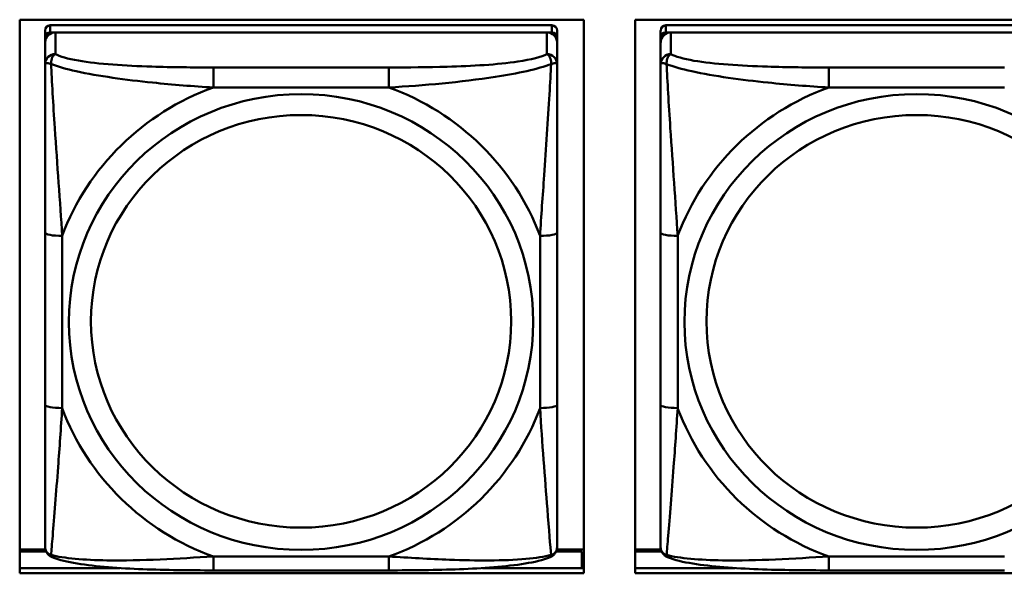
# Model space of a CAD drawing. Header units: inches. Extents: x 0.8 to 72.9, y -7.8 to 49.3.
# Tile 179 of 256: x 48.1 to 49.3, y 19.5 to 20.2. Entities that reach past the tile are written whole.
import ezdxf

# ---------------------------------------------------------------- set-up
doc = ezdxf.new("R2010")
doc.units = ezdxf.units.IN
doc.header["$MEASUREMENT"] = 0
doc.layers.add('Visible Edges(ROSSANSI)', color=7, linetype='Continuous', lineweight=50)
doc.layers.add('Visible Tangent Edges(ROSSANSI)', color=7, linetype='Continuous', lineweight=50)

msp = doc.modelspace()

# ---------------------------------------------------------------- linework, layer by layer
at = {"layer": 'Visible Edges(ROSSANSI)'}
for p, q in [((48.132, 19.5309), (48.132, 20.1696)), ((48.132, 20.1696), (48.7826, 20.1696)), ((48.746, 20.1631), (48.1673, 20.1631)), ((48.7826, 20.1696), (48.7826, 19.5309)), ((48.842, 19.5309), (48.842, 20.1696)), ((48.842, 20.1696), (49.4926, 20.1696)), ((49.456, 20.1631), (48.8773, 20.1631)), ((48.1613, 19.5809), (48.1613, 20.1491)), ((48.1673, 20.1549), (48.746, 20.1549)), ((48.7401, 20.1549), (48.1732, 20.1549)), ((48.7519, 20.1491), (48.7519, 20.1573)), ((48.7519, 20.1491), (48.7519, 20.1433)), ((48.8713, 19.5809), (48.8713, 20.1491)), ((48.8773, 20.1549), (49.456, 20.1548)), ((49.4501, 20.1548), (48.8832, 20.1549)), ((48.1613, 20.1433), (48.1613, 19.5867)), ((48.7519, 20.1183), (48.7519, 20.1433)), ((48.8713, 20.1433), (48.8713, 19.5867)), ((48.7519, 19.7253), (48.7519, 19.9239)), ((48.1613, 19.5867), (48.1613, 19.5891)), ((48.1613, 19.5618), (48.1613, 19.5867)), ((48.8713, 19.5867), (48.8713, 19.5891)), ((48.8713, 19.5617), (48.8713, 19.5867)), ((48.1618, 19.5582), (48.132, 19.5582)), ((48.7826, 19.5582), (48.7514, 19.5582)), ((48.8718, 19.5582), (48.842, 19.5582)), ((48.132, 19.5559), (48.1626, 19.5559)), ((48.7506, 19.5559), (48.7804, 19.5559)), ((48.7804, 19.5559), (48.7804, 19.537)), ((48.7826, 19.548), (48.7804, 19.548)), ((48.842, 19.5559), (48.8726, 19.5559)), ((48.132, 19.537), (48.2476, 19.537)), ((48.6658, 19.537), (48.7826, 19.537)), ((48.842, 19.537), (48.9573, 19.537)), ((48.7826, 19.5309), (48.132, 19.5309)), ((48.5578, 19.5343), (48.3555, 19.5343)), ((49.4926, 19.5309), (48.842, 19.5309)), ((49.2678, 19.5343), (49.0655, 19.5343))]:
    msp.add_line(p, q, dxfattribs=at)
for centre, major_axis, start_param, end_param in [((48.1673, 20.1573), (-0.00591, 0), 4.712366, 6.283162), ((48.746, 20.1573), (0.00591, 0), 6.283162, 7.853958), ((48.8773, 20.1573), (-0.00591, 0), 4.712366, 6.283162), ((48.1732, 20.1433), (-0.0118, 0), 4.712366, 6.283162), ((48.1673, 20.1491), (-0.00591, 0), 4.712366, 6.283162), ((48.7401, 20.1433), (0.0118, 0), 6.283162, 7.853958), ((48.746, 20.1491), (0.00591, 0), 6.283162, 7.853958), ((48.8832, 20.1433), (-0.0118, 0), 4.712366, 6.283162), ((48.8773, 20.1491), (-0.00591, 0), 4.712366, 6.283162)]:
    msp.add_ellipse(centre, major_axis=major_axis, ratio=0.981793, start_param=start_param, end_param=end_param, dxfattribs=at)
for points, knots in [([(48.7519, 20.1183), (48.7519, 20.1143), (48.7519, 20.1092), (48.7519, 20.0962), (48.7519, 20.0881), (48.7519, 20.0686), (48.7519, 20.0568), (48.7519, 20.0307), (48.7519, 20.0165), (48.7519, 19.9882), (48.7519, 19.974), (48.7519, 19.9478), (48.7519, 19.9358), (48.7519, 19.9239)], [-0.7963813, -0.7963813, -0.7963813, -0.7963813, -0.7327374, -0.7327374, -0.6587673, -0.6587673, -0.5649326, -0.5649326, -0.4570471, -0.4570471, -0.3491616, -0.3491616, -0.2569537, -0.2569537, -0.2569537, -0.2569537]), ([(48.7519, 19.7253), (48.7519, 19.7114), (48.7519, 19.6974), (48.7519, 19.67), (48.7519, 19.6565), (48.7519, 19.6305), (48.7519, 19.6179), (48.7519, 19.595), (48.7519, 19.5848), (48.7519, 19.5706), (48.7519, 19.5659), (48.7519, 19.5626), (48.7519, 19.5621), (48.7519, 19.5617)], [0.2569517, 0.2569517, 0.2569517, 0.2569517, 0.3649254, 0.3649254, 0.472899, 0.472899, 0.5808726, 0.5808726, 0.6888463, 0.6888463, 0.7733641, 0.7733641, 0.7968199, 0.7968199, 0.7968199, 0.7968199]), ([(48.1694, 19.5495), (48.1683, 19.5499), (48.1672, 19.5505), (48.1653, 19.5521), (48.1644, 19.553), (48.163, 19.555), (48.1625, 19.556), (48.1618, 19.5579), (48.1616, 19.5588), (48.1614, 19.5604), (48.1613, 19.5611), (48.1613, 19.5618)], [0.02510758, 0.02510758, 0.02510758, 0.02510758, 0.03074015, 0.03074015, 0.03637271, 0.03637271, 0.04200527, 0.04200527, 0.04763784, 0.04763784, 0.0532704, 0.0532704, 0.0532704, 0.0532704]), ([(48.7439, 19.5494), (48.7449, 19.5499), (48.746, 19.5505), (48.748, 19.5521), (48.7488, 19.553), (48.7502, 19.555), (48.7507, 19.556), (48.7514, 19.5578), (48.7516, 19.5587), (48.7518, 19.5603), (48.7519, 19.5611), (48.7519, 19.5617)], [0.0251072, 0.0251072, 0.0251072, 0.0251072, 0.03073932, 0.03073932, 0.03637143, 0.03637143, 0.04200355, 0.04200355, 0.04763567, 0.04763567, 0.05326779, 0.05326779, 0.05326779, 0.05326779]), ([(48.8794, 19.5494), (48.8783, 19.5499), (48.8772, 19.5505), (48.8753, 19.5521), (48.8744, 19.553), (48.873, 19.5549), (48.8725, 19.556), (48.8718, 19.5578), (48.8716, 19.5587), (48.8714, 19.5603), (48.8713, 19.5611), (48.8713, 19.5617)], [0.02510758, 0.02510758, 0.02510758, 0.02510758, 0.03074015, 0.03074015, 0.03637271, 0.03637271, 0.04200527, 0.04200527, 0.04763784, 0.04763784, 0.0532704, 0.0532704, 0.0532704, 0.0532704]), ([(48.3555, 19.5343), (48.3419, 19.5343), (48.3283, 19.5344), (48.301, 19.5348), (48.2874, 19.5351), (48.2605, 19.5361), (48.2472, 19.5369), (48.2216, 19.539), (48.2094, 19.5403), (48.1873, 19.544), (48.1778, 19.546), (48.1694, 19.5495)], [0.2569517, 0.2569517, 0.2569517, 0.2569517, 0.3597049, 0.3597049, 0.4624581, 0.4624581, 0.5652113, 0.5652113, 0.6679645, 0.6679645, 0.7707177, 0.7707177, 0.7707177, 0.7707177]), ([(48.7439, 19.5494), (48.7354, 19.546), (48.7259, 19.5439), (48.7039, 19.5403), (48.6917, 19.539), (48.666, 19.5369), (48.6527, 19.5361), (48.6259, 19.5351), (48.6123, 19.5348), (48.585, 19.5344), (48.5713, 19.5343), (48.5578, 19.5343)], [-0.7703503, -0.7703503, -0.7703503, -0.7703503, -0.667671, -0.667671, -0.5649917, -0.5649917, -0.4623124, -0.4623124, -0.3596331, -0.3596331, -0.2569537, -0.2569537, -0.2569537, -0.2569537]), ([(49.0655, 19.5343), (49.0519, 19.5343), (49.0383, 19.5344), (49.011, 19.5347), (48.9974, 19.5351), (48.9705, 19.5361), (48.9572, 19.5369), (48.9316, 19.539), (48.9194, 19.5403), (48.8973, 19.5439), (48.8878, 19.546), (48.8794, 19.5494)], [0.2569517, 0.2569517, 0.2569517, 0.2569517, 0.3597049, 0.3597049, 0.4624581, 0.4624581, 0.5652113, 0.5652113, 0.6679645, 0.6679645, 0.7707177, 0.7707177, 0.7707177, 0.7707177])]:
    msp.add_open_spline(points, degree=3, knots=knots, dxfattribs=at)
at = {"layer": 'Visible Tangent Edges(ROSSANSI)'}
for p, q in [((48.1673, 20.1549), (48.1673, 20.1631)), ((48.746, 20.1631), (48.746, 20.1549)), ((48.8773, 20.1549), (48.8773, 20.1631)), ((48.1613, 20.1573), (48.1613, 20.1491)), ((48.1732, 20.13), (48.1732, 20.1549)), ((48.7401, 20.1549), (48.7401, 20.1299)), ((48.8713, 20.1573), (48.8713, 20.1491)), ((48.8832, 20.1299), (48.8832, 20.1549)), ((48.1613, 20.1433), (48.1613, 20.1184)), ((48.8713, 20.1433), (48.8713, 20.1183)), ((48.5578, 20.1145), (48.3555, 20.1145)), ((49.2678, 20.1145), (49.0655, 20.1145)), ((48.3555, 20.0914), (48.5578, 20.0914)), ((49.0655, 20.0914), (49.2678, 20.0914)), ((48.1613, 19.9239), (48.1613, 19.7253)), ((48.8713, 19.9239), (48.8713, 19.7253)), ((48.181, 19.7215), (48.181, 19.9202)), ((48.7322, 19.9201), (48.7322, 19.7215)), ((48.891, 19.7215), (48.891, 19.9201)), ((48.5578, 19.5503), (48.3555, 19.5503)), ((49.2678, 19.5503), (49.0655, 19.5503))]:
    msp.add_line(p, q, dxfattribs=at)
for centre, major_axis, ratio, start_param, end_param in [((48.1732, 20.1184), (-0.0118, 0), 0.981793, 4.712366, 6.283162), ((48.7401, 20.1183), (0.0118, 0), 0.981793, 6.283162, 7.853958), ((48.8832, 20.1183), (-0.0118, 0), 0.981793, 4.712366, 6.283162), ((48.3555, 20.0952), (0, 0.0197), 0.00001, 4.521275, 6.092069), ((48.5578, 20.0952), (0, 0.0197), 0.00001, 4.521276, 6.092075), ((49.0655, 20.0951), (0, 0.0197), 0.00001, 4.521275, 6.092069), ((48.4566, 19.8208), (-0.2936, 0), 0.981793, 5.064132, 5.931395), ((48.4566, 19.8208), (0.2936, 0), 0.981793, 0.351743, 1.219006), ((49.1666, 19.8208), (-0.2936, 0), 0.981793, 5.064132, 5.931395), ((48.181, 19.9239), (-0.0197, 0), 0.189952, 0.000005, 1.570801), ((48.7322, 19.9239), (0.0197, 0), 0.189952, 4.712393, 6.28319), ((48.891, 19.9239), (-0.0197, 0), 0.189952, 0.000005, 1.570801), ((48.181, 19.7253), (-0.0197, 0), 0.189952, 0.000005, 1.570801), ((48.4566, 19.8208), (-0.2936, 0), 0.981793, 0.351743, 1.219006), ((48.4566, 19.8208), (0.2936, 0), 0.981793, 5.064132, 5.931395), ((48.7322, 19.7253), (0.0197, 0), 0.189952, 4.712393, 6.28319), ((48.891, 19.7253), (-0.0197, 0), 0.189952, 0.000005, 1.570801), ((49.1666, 19.8208), (-0.2936, 0), 0.981793, 0.351743, 1.219006), ((48.3555, 19.554), (0, -0.0197), 0.00001, 6.283181, 7.662868), ((48.5578, 19.554), (0, -0.0197), 0.00001, 0.000001, 1.379683), ((49.0655, 19.554), (0, -0.0197), 0.00001, 6.283183, 7.662868)]:
    msp.add_ellipse(centre, major_axis=major_axis, ratio=ratio, start_param=start_param, end_param=end_param, dxfattribs=at)
for centre, major_axis in [((48.4566, 19.8208), (-0.2678, 0)), ((49.1666, 19.8208), (-0.2678, 0)), ((48.4566, 19.8216), (-0.2424, 0)), ((49.1666, 19.8216), (-0.2424, 0))]:
    msp.add_ellipse(centre, major_axis=major_axis, ratio=0.981793, dxfattribs=at)
for points, knots in [([(48.1682, 20.1185), (48.1682, 20.1196), (48.1682, 20.1206), (48.1685, 20.1226), (48.1687, 20.1236), (48.1691, 20.125), (48.1693, 20.1255), (48.1696, 20.1262), (48.1698, 20.1265), (48.1701, 20.127), (48.1703, 20.1274), (48.1709, 20.1281), (48.1712, 20.1286), (48.1721, 20.1294), (48.1726, 20.1297), (48.1732, 20.13)], [-0.00023197, -0.00023197, -0.00023197, -0.00023197, 0.00913095, 0.00913095, 0.01983142, 0.01983142, 0.02651922, 0.02651922, 0.02986312, 0.02986312, 0.03521335, 0.03521335, 0.04377373, 0.04377373, 0.0532704, 0.0532704, 0.0532704, 0.0532704]), ([(48.3555, 20.1145), (48.3318, 20.1145), (48.3078, 20.1147), (48.2845, 20.1154), (48.2538, 20.1164), (48.2229, 20.1184), (48.1997, 20.1224), (48.1876, 20.1244), (48.178, 20.127), (48.1732, 20.13)], [0.2569537, 0.2569537, 0.2569537, 0.2569537, 0.4371919, 0.4371919, 0.4371919, 0.6739428, 0.6739428, 0.6739428, 0.7963818, 0.7963818, 0.7963818, 0.7963818]), ([(48.7401, 20.1299), (48.7344, 20.1265), (48.7219, 20.1235), (48.7067, 20.1213), (48.6832, 20.1178), (48.6541, 20.1161), (48.625, 20.1153), (48.6028, 20.1146), (48.5802, 20.1145), (48.5578, 20.1145)], [-0.7968224, -0.7968224, -0.7968224, -0.7968224, -0.6514613, -0.6514613, -0.6514613, -0.427691, -0.427691, -0.427691, -0.2569517, -0.2569517, -0.2569517, -0.2569517]), ([(48.7401, 20.1299), (48.7406, 20.1297), (48.7411, 20.1293), (48.742, 20.1286), (48.7424, 20.1281), (48.743, 20.1273), (48.7432, 20.127), (48.7435, 20.1264), (48.7436, 20.1262), (48.7439, 20.1255), (48.7441, 20.125), (48.7446, 20.1236), (48.7448, 20.1226), (48.745, 20.1206), (48.7451, 20.1195), (48.745, 20.1184)], [-0.0532704, -0.0532704, -0.0532704, -0.0532704, -0.04377373, -0.04377373, -0.03521335, -0.03521335, -0.02986312, -0.02986312, -0.02651922, -0.02651922, -0.01983142, -0.01983142, -0.00913095, -0.00913095, 0.00023197, 0.00023197, 0.00023197, 0.00023197]), ([(48.8782, 20.1184), (48.8782, 20.1195), (48.8782, 20.1206), (48.8785, 20.1226), (48.8787, 20.1236), (48.8791, 20.125), (48.8793, 20.1255), (48.8796, 20.1262), (48.8798, 20.1264), (48.8801, 20.127), (48.8803, 20.1273), (48.8809, 20.1281), (48.8812, 20.1286), (48.8821, 20.1293), (48.8826, 20.1297), (48.8832, 20.1299)], [-0.00023197, -0.00023197, -0.00023197, -0.00023197, 0.00913095, 0.00913095, 0.01983142, 0.01983142, 0.02651922, 0.02651922, 0.02986312, 0.02986312, 0.03521335, 0.03521335, 0.04377373, 0.04377373, 0.0532704, 0.0532704, 0.0532704, 0.0532704]), ([(49.0655, 20.1145), (49.0418, 20.1145), (49.0178, 20.1146), (48.9945, 20.1154), (48.9638, 20.1164), (48.9329, 20.1184), (48.9097, 20.1223), (48.8976, 20.1244), (48.888, 20.127), (48.8832, 20.1299)], [0.2569537, 0.2569537, 0.2569537, 0.2569537, 0.4371919, 0.4371919, 0.4371919, 0.6739428, 0.6739428, 0.6739428, 0.7963818, 0.7963818, 0.7963818, 0.7963818]), ([(48.1613, 20.1184), (48.1613, 20.1093), (48.1613, 20.094), (48.1613, 20.0768), (48.1613, 20.0504), (48.1613, 20.0201), (48.1613, 19.9907), (48.1613, 19.9683), (48.1613, 19.9459), (48.1613, 19.9239)], [-0.7968224, -0.7968224, -0.7968224, -0.7968224, -0.6514613, -0.6514613, -0.6514613, -0.427691, -0.427691, -0.427691, -0.2569517, -0.2569517, -0.2569517, -0.2569517]), ([(48.1613, 20.1184), (48.1613, 20.1186), (48.1614, 20.1188), (48.1617, 20.1192), (48.1619, 20.1193), (48.1622, 20.1195), (48.1624, 20.1195), (48.1627, 20.1196), (48.1628, 20.1196), (48.1633, 20.1196), (48.1636, 20.1196), (48.1645, 20.1195), (48.1652, 20.1194), (48.1666, 20.119), (48.1674, 20.1187), (48.1682, 20.1185)], [-0.0532704, -0.0532704, -0.0532704, -0.0532704, -0.04377373, -0.04377373, -0.03521335, -0.03521335, -0.02986312, -0.02986312, -0.02651922, -0.02651922, -0.01983142, -0.01983142, -0.00913095, -0.00913095, 0.00023197, 0.00023197, 0.00023197, 0.00023197]), ([(48.1682, 20.1185), (48.1759, 20.1155), (48.1859, 20.1126), (48.2229, 20.1045), (48.2546, 20.1002), (48.3089, 20.0946), (48.3321, 20.0927), (48.3555, 20.0914)], [-0.7478145, -0.7478145, -0.7478145, -0.7478145, -0.6493253, -0.6493253, -0.427691, -0.427691, -0.2569537, -0.2569537, -0.2569537, -0.2569537]), ([(48.181, 19.9202), (48.1786, 19.9599), (48.1753, 20.002), (48.1707, 20.072), (48.1691, 20.0995), (48.1682, 20.1185)], [0.2569517, 0.2569517, 0.2569517, 0.2569517, 0.5559983, 0.5559983, 0.7482818, 0.7482818, 0.7482818, 0.7482818]), ([(48.5578, 20.0914), (48.5983, 20.0937), (48.6406, 20.0975), (48.7063, 20.1076), (48.7307, 20.1127), (48.745, 20.1184)], [0.2569517, 0.2569517, 0.2569517, 0.2569517, 0.5559983, 0.5559983, 0.7482818, 0.7482818, 0.7482818, 0.7482818]), ([(48.745, 20.1184), (48.7446, 20.1085), (48.7439, 20.0964), (48.7414, 20.0543), (48.7392, 20.0211), (48.7353, 19.9661), (48.7336, 19.943), (48.7322, 19.9201)], [-0.7478145, -0.7478145, -0.7478145, -0.7478145, -0.6493253, -0.6493253, -0.427691, -0.427691, -0.2569537, -0.2569537, -0.2569537, -0.2569537]), ([(48.745, 20.1184), (48.7459, 20.1187), (48.7466, 20.119), (48.7481, 20.1193), (48.7488, 20.1195), (48.7497, 20.1196), (48.75, 20.1196), (48.7504, 20.1196), (48.7505, 20.1195), (48.7509, 20.1195), (48.751, 20.1194), (48.7514, 20.1193), (48.7516, 20.1192), (48.7518, 20.1188), (48.7519, 20.1186), (48.7519, 20.1183)], [-0.00023197, -0.00023197, -0.00023197, -0.00023197, 0.00913095, 0.00913095, 0.01983142, 0.01983142, 0.02651922, 0.02651922, 0.02986312, 0.02986312, 0.03521335, 0.03521335, 0.04377373, 0.04377373, 0.0532704, 0.0532704, 0.0532704, 0.0532704]), ([(48.8713, 20.1183), (48.8713, 20.1092), (48.8713, 20.094), (48.8713, 20.0768), (48.8713, 20.0504), (48.8713, 20.0201), (48.8713, 19.9907), (48.8713, 19.9683), (48.8713, 19.9459), (48.8713, 19.9239)], [-0.7968224, -0.7968224, -0.7968224, -0.7968224, -0.6514613, -0.6514613, -0.6514613, -0.427691, -0.427691, -0.427691, -0.2569517, -0.2569517, -0.2569517, -0.2569517]), ([(48.8713, 20.1183), (48.8713, 20.1186), (48.8714, 20.1188), (48.8717, 20.1192), (48.8719, 20.1193), (48.8722, 20.1194), (48.8724, 20.1195), (48.8727, 20.1195), (48.8728, 20.1196), (48.8733, 20.1196), (48.8736, 20.1196), (48.8745, 20.1195), (48.8752, 20.1193), (48.8766, 20.119), (48.8774, 20.1187), (48.8782, 20.1184)], [-0.0532704, -0.0532704, -0.0532704, -0.0532704, -0.04377373, -0.04377373, -0.03521335, -0.03521335, -0.02986312, -0.02986312, -0.02651922, -0.02651922, -0.01983142, -0.01983142, -0.00913095, -0.00913095, 0.00023197, 0.00023197, 0.00023197, 0.00023197]), ([(48.8782, 20.1184), (48.8859, 20.1155), (48.8959, 20.1126), (48.9329, 20.1044), (48.9646, 20.1002), (49.0189, 20.0946), (49.0421, 20.0927), (49.0655, 20.0914)], [-0.7478145, -0.7478145, -0.7478145, -0.7478145, -0.6493253, -0.6493253, -0.427691, -0.427691, -0.2569537, -0.2569537, -0.2569537, -0.2569537]), ([(48.891, 19.9201), (48.8886, 19.9599), (48.8853, 20.002), (48.8807, 20.072), (48.8791, 20.0995), (48.8782, 20.1184)], [0.2569517, 0.2569517, 0.2569517, 0.2569517, 0.5559983, 0.5559983, 0.7482818, 0.7482818, 0.7482818, 0.7482818]), ([(48.1613, 19.7253), (48.1613, 19.7021), (48.1613, 19.6787), (48.1613, 19.6565), (48.1613, 19.6273), (48.1613, 19.599), (48.1613, 19.5802), (48.1613, 19.5704), (48.1613, 19.5636), (48.1613, 19.5618)], [0.2569537, 0.2569537, 0.2569537, 0.2569537, 0.4371919, 0.4371919, 0.4371919, 0.6739428, 0.6739428, 0.6739428, 0.7963818, 0.7963818, 0.7963818, 0.7963818]), ([(48.1682, 19.5521), (48.1687, 19.5572), (48.1693, 19.5647), (48.1718, 19.5954), (48.1741, 19.6245), (48.178, 19.676), (48.1796, 19.6985), (48.181, 19.7215)], [-0.7478145, -0.7478145, -0.7478145, -0.7478145, -0.6493253, -0.6493253, -0.427691, -0.427691, -0.2569537, -0.2569537, -0.2569537, -0.2569537]), ([(48.7322, 19.7215), (48.7346, 19.6818), (48.7379, 19.6407), (48.7425, 19.5818), (48.7441, 19.5613), (48.745, 19.5521)], [0.2569517, 0.2569517, 0.2569517, 0.2569517, 0.5559983, 0.5559983, 0.7482818, 0.7482818, 0.7482818, 0.7482818]), ([(48.8713, 19.7253), (48.8713, 19.702), (48.8713, 19.6787), (48.8713, 19.6565), (48.8713, 19.6273), (48.8713, 19.599), (48.8713, 19.5802), (48.8713, 19.5704), (48.8713, 19.5636), (48.8713, 19.5617)], [0.2569537, 0.2569537, 0.2569537, 0.2569537, 0.4371919, 0.4371919, 0.4371919, 0.6739428, 0.6739428, 0.6739428, 0.7963818, 0.7963818, 0.7963818, 0.7963818]), ([(48.8782, 19.5521), (48.8787, 19.5571), (48.8793, 19.5647), (48.8818, 19.5954), (48.8841, 19.6245), (48.888, 19.676), (48.8896, 19.6985), (48.891, 19.7215)], [-0.7478145, -0.7478145, -0.7478145, -0.7478145, -0.6493253, -0.6493253, -0.427691, -0.427691, -0.2569537, -0.2569537, -0.2569537, -0.2569537]), ([(48.1682, 19.5521), (48.1674, 19.5524), (48.1666, 19.5527), (48.1652, 19.5535), (48.1645, 19.5541), (48.1636, 19.555), (48.1633, 19.5554), (48.1628, 19.556), (48.1627, 19.5562), (48.1624, 19.5568), (48.1622, 19.5572), (48.1618, 19.5582), (48.1617, 19.5588), (48.1614, 19.5602), (48.1613, 19.561), (48.1613, 19.5618)], [-0.00023197, -0.00023197, -0.00023197, -0.00023197, 0.00913095, 0.00913095, 0.01983142, 0.01983142, 0.02651922, 0.02651922, 0.02986312, 0.02986312, 0.03521335, 0.03521335, 0.04377373, 0.04377373, 0.0532704, 0.0532704, 0.0532704, 0.0532704]), ([(48.7519, 19.5617), (48.7519, 19.5609), (48.7518, 19.5602), (48.7516, 19.5588), (48.7514, 19.5582), (48.751, 19.5572), (48.7508, 19.5568), (48.7505, 19.5562), (48.7504, 19.556), (48.75, 19.5554), (48.7497, 19.555), (48.7487, 19.554), (48.7481, 19.5535), (48.7466, 19.5527), (48.7459, 19.5524), (48.745, 19.5521)], [-0.05326779, -0.05326779, -0.05326779, -0.05326779, -0.04377373, -0.04377373, -0.03521335, -0.03521335, -0.02986312, -0.02986312, -0.02651922, -0.02651922, -0.01983142, -0.01983142, -0.00913095, -0.00913095, 0.00023197, 0.00023197, 0.00023197, 0.00023197]), ([(48.8782, 19.5521), (48.8774, 19.5524), (48.8766, 19.5527), (48.8752, 19.5535), (48.8745, 19.554), (48.8736, 19.555), (48.8733, 19.5554), (48.8728, 19.556), (48.8727, 19.5562), (48.8724, 19.5568), (48.8722, 19.5572), (48.8718, 19.5581), (48.8717, 19.5588), (48.8714, 19.5602), (48.8713, 19.5609), (48.8713, 19.5617)], [-0.00023197, -0.00023197, -0.00023197, -0.00023197, 0.00913095, 0.00913095, 0.01983142, 0.01983142, 0.02651922, 0.02651922, 0.02986312, 0.02986312, 0.03521335, 0.03521335, 0.04377373, 0.04377373, 0.0532704, 0.0532704, 0.0532704, 0.0532704]), ([(48.1694, 19.5495), (48.1692, 19.5495), (48.1691, 19.5496), (48.1687, 19.55), (48.1685, 19.5503), (48.1682, 19.5511), (48.1682, 19.5516), (48.1682, 19.5521)], [-0.02510758, -0.02510758, -0.02510758, -0.02510758, -0.01983142, -0.01983142, -0.00913095, -0.00913095, 0.00023197, 0.00023197, 0.00023197, 0.00023197]), ([(48.3555, 19.5503), (48.315, 19.5479), (48.2726, 19.5452), (48.207, 19.5462), (48.1825, 19.5481), (48.1682, 19.5521)], [0.2569517, 0.2569517, 0.2569517, 0.2569517, 0.5559983, 0.5559983, 0.7482818, 0.7482818, 0.7482818, 0.7482818]), ([(48.745, 19.5521), (48.7374, 19.5501), (48.7274, 19.5485), (48.6903, 19.5452), (48.6586, 19.5454), (48.6044, 19.5475), (48.5811, 19.5488), (48.5578, 19.5503)], [-0.7478145, -0.7478145, -0.7478145, -0.7478145, -0.6493253, -0.6493253, -0.427691, -0.427691, -0.2569537, -0.2569537, -0.2569537, -0.2569537]), ([(48.745, 19.5521), (48.7451, 19.5515), (48.745, 19.5511), (48.7448, 19.5503), (48.7446, 19.5499), (48.7442, 19.5496), (48.744, 19.5495), (48.7439, 19.5494)], [-0.00023197, -0.00023197, -0.00023197, -0.00023197, 0.00913095, 0.00913095, 0.01983142, 0.01983142, 0.0251072, 0.0251072, 0.0251072, 0.0251072]), ([(48.8794, 19.5494), (48.8792, 19.5495), (48.8791, 19.5496), (48.8787, 19.5499), (48.8785, 19.5503), (48.8782, 19.5511), (48.8782, 19.5515), (48.8782, 19.5521)], [-0.02510758, -0.02510758, -0.02510758, -0.02510758, -0.01983142, -0.01983142, -0.00913095, -0.00913095, 0.00023197, 0.00023197, 0.00023197, 0.00023197]), ([(49.0655, 19.5503), (49.025, 19.5479), (48.9826, 19.5452), (48.917, 19.5462), (48.8925, 19.5481), (48.8782, 19.5521)], [0.2569517, 0.2569517, 0.2569517, 0.2569517, 0.5559983, 0.5559983, 0.7482818, 0.7482818, 0.7482818, 0.7482818])]:
    msp.add_open_spline(points, degree=3, knots=knots, dxfattribs=at)

doc.saveas('drawing.dxf')
